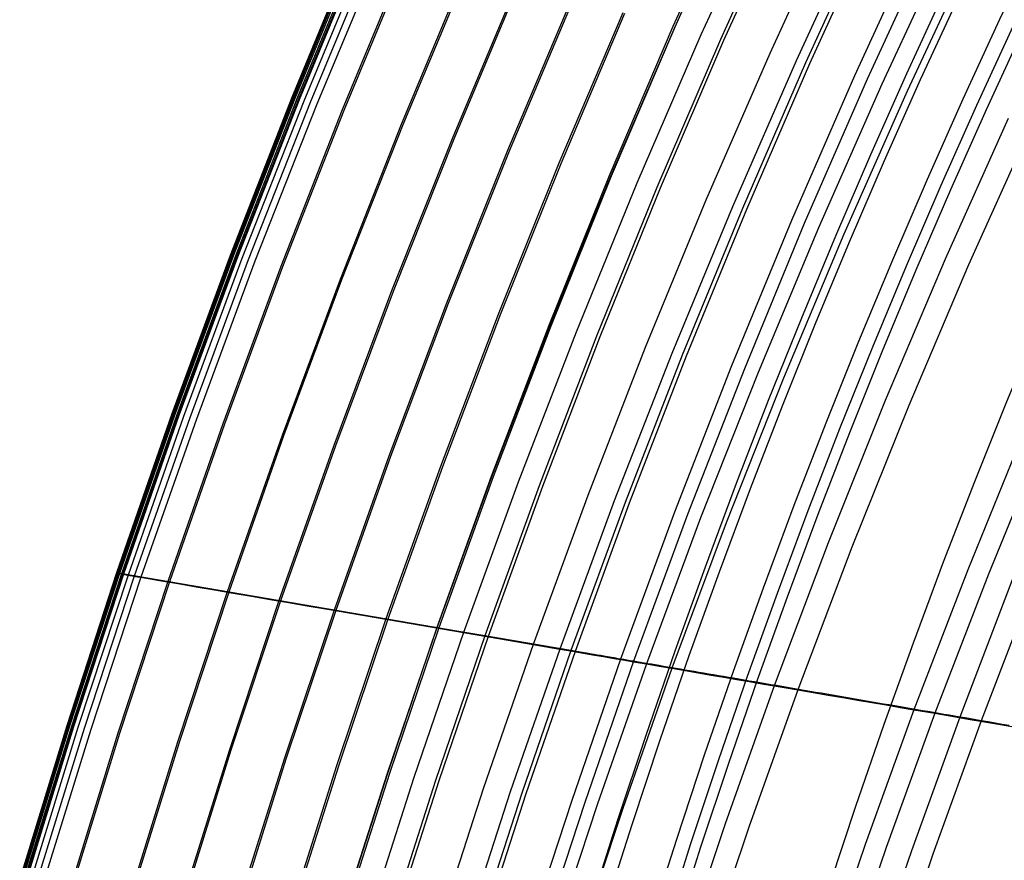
# Model space of a CAD drawing. Extents: x 112 to 670, y -274 to 273.
# Tile 21 of 84: x 126 to 160, y 59 to 88. Entities that reach past the tile are written whole.
import ezdxf

# ---------------------------------------------------------------- set-up
doc = ezdxf.new("R2010")
doc.units = 0
doc.layers.add('PREDEFINITO', color=7, linetype='CONTINUOUS')

msp = doc.modelspace()

# ---------------------------------------------------------------- linework, layer by layer
at = {"layer": 'PREDEFINITO'}
for p, q in [((151.151, 93.185, 42.866), (148.811, 87.985, 42.843)), ((151.217, 93.137, 271.777), (148.862, 87.947, 271.753)), ((151.219, 93.164, 41.681), (148.879, 87.966, 41.659)), ((152.145, 92.859, 271.741), (149.793, 87.693, 271.716)), ((152.808, 92.69, 18.608), (150.475, 87.532, 18.588)), ((152.92, 92.657, 17.463), (150.587, 87.502, 17.443)), ((154.548, 92.141, 271.573), (152.206, 87.036, 271.55)), ((155.468, 91.865, 271.441), (153.129, 86.784, 271.419)), ((155.783, 91.801, -6.714), (153.462, 86.72, -6.732)), ((155.924, 91.759, -7.947), (153.603, 86.681, -7.966)), ((157.485, 91.298, -15.26), (155.174, 86.259, -15.274)), ((157.928, 91.168, -16.102), (155.62, 86.139, -16.114)), ((137.713, 91.006, 267.525), (135.441, 85.495, 267.486)), ((137.723, 91.005, 263.854), (135.452, 85.494, 263.815)), ((137.756, 90.996, 262.677), (135.485, 85.486, 262.638)), ((137.773, 90.987, 268.71), (135.5, 85.479, 268.671)), ((137.825, 90.97, 269.24), (135.551, 85.464, 269.201)), ((137.898, 90.947, 269.644), (135.621, 85.443, 269.607)), ((137.896, 90.958, 258.814), (135.626, 85.452, 258.776)), ((137.944, 90.946, 257.635), (135.674, 85.44, 257.597)), ((137.981, 90.92, 269.93), (135.702, 85.42, 269.895)), ((138.146, 90.87, 270.319), (135.865, 85.375, 270.288)), ((158.458, 90.972, 270.612), (156.132, 85.967, 270.592)), ((138.37, 90.806, 270.618), (136.088, 85.318, 270.59)), ((138.603, 90.742, 270.725), (136.321, 85.26, 270.698)), ((139.479, 90.527, 224.959), (137.215, 85.061, 224.924)), ((139.537, 90.512, 223.782), (137.273, 85.046, 223.747)), ((159.343, 90.707, 270.253), (157.021, 85.725, 270.234)), ((141.54, 89.966, 181.281), (139.282, 84.551, 181.249)), ((141.595, 89.951, 180.103), (139.338, 84.538, 180.071)), ((143.338, 89.476, 143.737), (141.087, 84.107, 143.708)), ((143.396, 89.46, 142.56), (141.145, 84.093, 142.531)), ((145.248, 88.956, 105.448), (143.003, 83.635, 105.422)), ((145.309, 88.939, 104.27), (143.064, 83.62, 104.244)), ((147.048, 88.465, 72.283), (144.81, 83.19, 72.26)), ((147.117, 88.447, 71.109), (144.879, 83.173, 71.086)), ((148.811, 87.985, 42.843), (146.579, 82.754, 42.823)), ((148.862, 87.947, 271.753), (146.615, 82.724, 271.73)), ((148.879, 87.966, 41.659), (146.647, 82.737, 41.638)), ((149.793, 87.693, 271.716), (147.549, 82.494, 271.693)), ((150.475, 87.532, 18.588), (148.249, 82.343, 18.57)), ((150.587, 87.502, 17.443), (148.362, 82.316, 17.425)), ((152.206, 87.036, 271.55), (149.97, 81.898, 271.528)), ((153.129, 86.784, 271.419), (150.898, 81.669, 271.398)), ((153.462, 86.72, -6.732), (151.247, 81.605, -6.75)), ((153.603, 86.681, -7.966), (151.388, 81.571, -7.983)), ((155.174, 86.259, -15.274), (152.968, 81.186, -15.286)), ((155.62, 86.139, -16.114), (153.417, 81.077, -16.126)), ((156.132, 85.967, 270.592), (153.911, 80.928, 270.573)), ((157.021, 85.725, 270.234), (154.803, 80.708, 270.215)), ((135.441, 85.495, 267.486), (133.282, 79.96, 267.45)), ((135.452, 85.494, 263.815), (133.294, 79.958, 263.779)), ((135.485, 85.486, 262.638), (133.327, 79.951, 262.603)), ((135.5, 85.479, 268.671), (133.339, 79.945, 268.635)), ((135.551, 85.464, 269.201), (133.389, 79.932, 269.165)), ((135.621, 85.443, 269.607), (133.457, 79.914, 269.572)), ((135.626, 85.452, 258.776), (133.469, 79.92, 258.74)), ((135.674, 85.44, 257.597), (133.517, 79.91, 257.561)), ((135.702, 85.42, 269.895), (133.536, 79.894, 269.863)), ((135.865, 85.375, 270.288), (133.697, 79.855, 270.26)), ((136.088, 85.318, 270.59), (133.919, 79.804, 270.565)), ((136.321, 85.26, 270.698), (134.153, 79.752, 270.672)), ((137.215, 85.061, 224.924), (135.063, 79.568, 224.891)), ((137.273, 85.046, 223.747), (135.12, 79.556, 223.714)), ((160.563, 84.761, 268.307), (158.358, 79.833, 268.291)), ((139.282, 84.551, 181.249), (137.136, 79.11, 181.219)), ((139.338, 84.538, 180.071), (137.192, 79.098, 180.042)), ((161.382, 84.539, 267.743), (159.179, 79.631, 267.728)), ((141.087, 84.107, 143.708), (138.946, 78.711, 143.681)), ((141.145, 84.093, 142.531), (139.004, 78.698, 142.504)), ((143.003, 83.635, 105.422), (140.868, 78.286, 105.398)), ((143.064, 83.62, 104.244), (140.929, 78.273, 104.22)), ((144.81, 83.19, 72.26), (142.68, 77.886, 72.239)), ((144.879, 83.173, 71.086), (142.749, 77.871, 71.065)), ((146.579, 82.754, 42.823), (144.454, 77.495, 42.803)), ((146.615, 82.724, 271.73), (144.477, 77.472, 271.708)), ((146.647, 82.737, 41.638), (144.523, 77.479, 41.619)), ((147.549, 82.494, 271.693), (145.414, 77.265, 271.672)), ((148.249, 82.343, 18.57), (146.13, 77.125, 18.553)), ((148.362, 82.316, 17.425), (146.243, 77.1, 17.408)), ((149.97, 81.898, 271.528), (147.842, 76.729, 271.508)), ((150.898, 81.669, 271.398), (148.772, 76.524, 271.378)), ((151.247, 81.605, -6.75), (149.137, 76.462, -6.766)), ((151.388, 81.571, -7.983), (149.279, 76.43, -7.999)), ((152.968, 81.186, -15.286), (150.867, 76.084, -15.298)), ((153.417, 81.077, -16.126), (151.318, 75.985, -16.136)), ((153.911, 80.928, 270.573), (151.794, 75.857, 270.555)), ((154.803, 80.708, 270.215), (152.689, 75.659, 270.199)), ((133.282, 79.96, 267.45), (131.235, 74.402, 267.416)), ((133.294, 79.958, 263.779), (131.249, 74.4, 263.746)), ((133.327, 79.951, 262.603), (131.282, 74.394, 262.57)), ((133.339, 79.945, 268.635), (131.292, 74.389, 268.602)), ((133.389, 79.932, 269.165), (131.34, 74.378, 269.133)), ((133.457, 79.914, 269.572), (131.406, 74.363, 269.541)), ((133.469, 79.92, 258.74), (131.424, 74.366, 258.708)), ((133.517, 79.91, 257.561), (131.472, 74.357, 257.529)), ((133.536, 79.894, 269.863), (131.483, 74.345, 269.833)), ((133.697, 79.855, 270.26), (131.642, 74.311, 270.234)), ((133.919, 79.804, 270.565), (131.863, 74.267, 270.541)), ((158.358, 79.833, 268.291), (156.256, 74.873, 268.277)), ((134.153, 79.752, 270.672), (132.097, 74.22, 270.649)), ((135.063, 79.568, 224.891), (133.022, 74.053, 224.861)), ((135.12, 79.556, 223.714), (133.08, 74.042, 223.684)), ((159.179, 79.631, 267.728), (157.08, 74.691, 267.714)), ((137.136, 79.11, 181.219), (135.101, 73.646, 181.192)), ((137.192, 79.098, 180.042), (135.156, 73.635, 180.015)), ((138.946, 78.711, 143.681), (136.915, 73.291, 143.656)), ((139.004, 78.698, 142.504), (136.973, 73.279, 142.479)), ((140.868, 78.286, 105.398), (138.842, 72.913, 105.376)), ((140.929, 78.273, 104.22), (138.903, 72.901, 104.198)), ((142.68, 77.886, 72.239), (140.658, 72.558, 72.219)), ((142.749, 77.871, 71.065), (140.728, 72.544, 71.045)), ((144.454, 77.495, 42.803), (142.437, 72.209, 42.786)), ((144.477, 77.472, 271.708), (142.447, 72.193, 271.689)), ((144.523, 77.479, 41.619), (142.506, 72.196, 41.601)), ((145.414, 77.265, 271.672), (143.387, 72.009, 271.652)), ((146.13, 77.125, 18.553), (144.118, 71.881, 18.537)), ((146.243, 77.1, 17.408), (144.231, 71.859, 17.393)), ((147.842, 76.729, 271.508), (145.821, 71.532, 271.489)), ((148.772, 76.524, 271.378), (146.753, 71.35, 271.36)), ((149.137, 76.462, -6.766), (147.132, 71.291, -6.781)), ((149.279, 76.43, -7.999), (147.275, 71.263, -8.014)), ((150.867, 76.084, -15.298), (148.87, 70.954, -15.309)), ((151.318, 75.985, -16.136), (149.323, 70.866, -16.146)), ((151.794, 75.857, 270.555), (149.783, 70.757, 270.539)), ((152.689, 75.659, 270.199), (150.681, 70.581, 270.183)), ((156.256, 74.873, 268.277), (154.257, 69.881, 268.263)), ((157.08, 74.691, 267.714), (155.083, 69.72, 267.701)), ((131.235, 74.402, 267.416), (129.301, 68.825, 267.386)), ((131.249, 74.4, 263.746), (129.315, 68.823, 263.716)), ((131.282, 74.394, 262.57), (129.348, 68.818, 262.54)), ((131.292, 74.389, 268.602), (129.356, 68.814, 268.572)), ((131.34, 74.378, 269.133), (129.403, 68.805, 269.103)), ((131.406, 74.363, 269.541), (129.468, 68.792, 269.512)), ((131.424, 74.366, 258.708), (129.491, 68.793, 258.678)), ((131.472, 74.357, 257.529), (129.539, 68.785, 257.499)), ((131.483, 74.345, 269.833), (129.543, 68.777, 269.806)), ((131.642, 74.311, 270.234), (129.7, 68.748, 270.21)), ((131.863, 74.267, 270.541), (129.92, 68.709, 270.519)), ((132.097, 74.22, 270.649), (130.154, 68.669, 270.628)), ((133.022, 74.053, 224.861), (131.092, 68.519, 224.833)), ((133.08, 74.042, 223.684), (131.15, 68.509, 223.657)), ((135.101, 73.646, 181.192), (133.175, 68.162, 181.167)), ((135.156, 73.635, 180.015), (133.231, 68.152, 179.99)), ((161.134, 73.797, 264.246), (159.148, 68.925, 264.235)), ((161.86, 73.637, 263.499), (159.877, 68.782, 263.488)), ((136.915, 73.291, 143.656), (134.994, 67.85, 143.634)), ((136.973, 73.279, 142.479), (135.052, 67.84, 142.457)), ((138.842, 72.913, 105.376), (136.925, 67.519, 105.356)), ((138.903, 72.901, 104.198), (136.986, 67.509, 104.178)), ((140.658, 72.558, 72.219), (138.745, 67.207, 72.201)), ((140.728, 72.544, 71.045), (138.814, 67.195, 71.027)), ((142.447, 72.193, 271.689), (140.525, 66.89, 271.671)), ((142.437, 72.209, 42.786), (140.527, 66.902, 42.769)), ((142.506, 72.196, 41.601), (140.596, 66.89, 41.585)), ((143.387, 72.009, 271.652), (141.467, 66.729, 271.634)), ((144.118, 71.881, 18.537), (142.212, 66.613, 18.523)), ((144.231, 71.859, 17.393), (142.325, 66.594, 17.378)), ((145.821, 71.532, 271.489), (143.907, 66.311, 271.472)), ((146.753, 71.35, 271.36), (144.841, 66.151, 271.344)), ((147.132, 71.291, -6.781), (145.233, 66.096, -6.794)), ((147.275, 71.263, -8.014), (145.376, 66.071, -8.027)), ((148.87, 70.954, -15.309), (146.977, 65.799, -15.319)), ((149.323, 70.866, -16.146), (147.432, 65.722, -16.155)), ((149.783, 70.757, 270.539), (147.878, 65.63, 270.525)), ((150.681, 70.581, 270.183), (148.777, 65.476, 270.169)), ((154.257, 69.881, 268.263), (152.362, 64.863, 268.251)), ((155.083, 69.72, 267.701), (153.19, 64.721, 267.689)), ((129.301, 68.825, 267.386), (127.55, 63.461, 267.36)), ((129.315, 68.823, 263.716), (127.565, 63.46, 263.691)), ((129.348, 68.818, 262.54), (127.599, 63.455, 262.514)), ((129.356, 68.814, 268.572), (127.605, 63.452, 268.546)), ((129.403, 68.805, 269.103), (127.65, 63.444, 269.077)), ((129.468, 68.792, 269.512), (127.713, 63.434, 269.487)), ((129.491, 68.793, 258.678), (127.742, 63.434, 258.653)), ((129.543, 68.777, 269.806), (127.787, 63.421, 269.783)), ((129.539, 68.785, 257.499), (127.79, 63.426, 257.474)), ((129.7, 68.748, 270.21), (127.942, 63.396, 270.189)), ((129.491, 68.793, 258.678), (129.283, 68.829, 265.549)), ((129.283, 68.829, 265.549), (129.283, 68.828, 266.466)), ((129.283, 68.828, 266.466), (129.301, 68.825, 267.386)), ((129.301, 68.825, 267.386), (129.323, 68.821, 267.978)), ((129.323, 68.821, 267.978), (129.356, 68.814, 268.572)), ((129.356, 68.814, 268.572), (129.376, 68.81, 268.838)), ((129.376, 68.81, 268.838), (129.403, 68.805, 269.103)), ((129.403, 68.805, 269.103), (129.416, 68.802, 269.206)), ((129.416, 68.802, 269.206), (129.431, 68.799, 269.309)), ((129.431, 68.799, 269.309), (129.448, 68.796, 269.411)), ((129.448, 68.796, 269.411), (129.468, 68.792, 269.512)), ((129.468, 68.792, 269.512), (129.484, 68.789, 269.587)), ((129.484, 68.789, 269.587), (129.502, 68.785, 269.661)), ((141.3, 66.769, 29.962), (129.491, 68.793, 258.678)), ((129.502, 68.785, 269.661), (129.522, 68.781, 269.734)), ((129.522, 68.781, 269.734), (129.543, 68.777, 269.806)), ((129.543, 68.777, 269.806), (129.559, 68.774, 269.858)), ((129.559, 68.774, 269.858), (129.576, 68.771, 269.909)), ((129.576, 68.771, 269.909), (129.594, 68.767, 269.96)), ((129.594, 68.767, 269.96), (129.613, 68.764, 270.011)), ((129.613, 68.764, 270.011), (129.633, 68.76, 270.061)), ((129.633, 68.76, 270.061), (129.655, 68.756, 270.111)), ((129.655, 68.756, 270.111), (129.677, 68.752, 270.161)), ((129.677, 68.752, 270.161), (129.7, 68.748, 270.21)), ((129.7, 68.748, 270.21), (129.722, 68.744, 270.255)), ((129.722, 68.744, 270.255), (129.746, 68.74, 270.299)), ((129.746, 68.74, 270.299), (129.758, 68.737, 270.321)), ((129.758, 68.737, 270.321), (129.771, 68.735, 270.342)), ((129.771, 68.735, 270.342), (129.784, 68.733, 270.363)), ((129.784, 68.733, 270.363), (129.797, 68.73, 270.383)), ((129.797, 68.73, 270.383), (129.811, 68.728, 270.403)), ((129.811, 68.728, 270.403), (129.825, 68.726, 270.422)), ((129.825, 68.726, 270.422), (129.84, 68.723, 270.44)), ((129.84, 68.723, 270.44), (129.847, 68.722, 270.449)), ((129.847, 68.722, 270.449), (129.855, 68.72, 270.458)), ((129.855, 68.72, 270.458), (129.862, 68.719, 270.466)), ((129.862, 68.719, 270.466), (129.87, 68.718, 270.475)), ((159.148, 68.925, 264.235), (157.264, 64.023, 264.225)), ((159.877, 68.782, 263.488), (157.994, 63.898, 263.478)), ((129.92, 68.709, 270.519), (128.161, 63.363, 270.501)), ((130.154, 68.669, 270.628), (128.396, 63.328, 270.61)), ((131.092, 68.519, 224.833), (129.345, 63.196, 224.81)), ((131.15, 68.509, 223.657), (129.404, 63.187, 223.633)), ((129.87, 68.718, 270.475), (129.878, 68.716, 270.483)), ((129.878, 68.716, 270.483), (129.886, 68.715, 270.491)), ((129.886, 68.715, 270.491), (129.894, 68.713, 270.498)), ((129.894, 68.713, 270.498), (129.903, 68.712, 270.505)), ((129.903, 68.712, 270.505), (129.911, 68.71, 270.513)), ((129.911, 68.71, 270.513), (129.92, 68.709, 270.519)), ((129.92, 68.709, 270.519), (129.926, 68.708, 270.524)), ((129.926, 68.708, 270.524), (129.933, 68.707, 270.529)), ((129.933, 68.707, 270.529), (129.94, 68.705, 270.534)), ((129.94, 68.705, 270.534), (129.946, 68.704, 270.538)), ((129.946, 68.704, 270.538), (129.953, 68.703, 270.543)), ((129.953, 68.703, 270.543), (129.96, 68.702, 270.547)), ((129.96, 68.702, 270.547), (129.974, 68.7, 270.555)), ((129.974, 68.7, 270.555), (129.988, 68.697, 270.563)), ((129.988, 68.697, 270.563), (130.003, 68.695, 270.57)), ((130.003, 68.695, 270.57), (130.017, 68.692, 270.577)), ((130.017, 68.692, 270.577), (130.032, 68.69, 270.584)), ((130.032, 68.69, 270.584), (130.047, 68.687, 270.59)), ((130.047, 68.687, 270.59), (130.062, 68.684, 270.596)), ((130.062, 68.684, 270.596), (130.093, 68.679, 270.607)), ((130.093, 68.679, 270.607), (130.154, 68.669, 270.628)), ((130.154, 68.669, 270.628), (130.477, 68.613, 270.731)), ((130.477, 68.613, 270.731), (130.799, 68.558, 270.827)), ((130.799, 68.558, 270.827), (131.445, 68.447, 271.002)), ((131.445, 68.447, 271.002), (132.091, 68.337, 271.154)), ((160.73, 68.636, -17.886), (158.867, 63.765, -17.882)), ((161.477, 68.489, -17.399), (159.615, 63.637, -17.394)), ((133.175, 68.162, 181.167), (131.432, 62.886, 181.146)), ((133.231, 68.152, 179.99), (131.488, 62.877, 179.969)), ((132.091, 68.337, 271.154), (132.737, 68.226, 271.285)), ((132.737, 68.226, 271.285), (133.384, 68.115, 271.395)), ((133.384, 68.115, 271.395), (134.032, 68.004, 271.487)), ((134.994, 67.85, 143.634), (133.253, 62.615, 143.615)), ((135.052, 67.84, 142.457), (133.311, 62.607, 142.438)), ((134.032, 68.004, 271.487), (134.68, 67.893, 271.561)), ((134.68, 67.893, 271.561), (135.328, 67.782, 271.619)), ((135.328, 67.782, 271.619), (135.977, 67.67, 271.663)), ((136.925, 67.519, 105.356), (135.187, 62.328, 105.339)), ((136.986, 67.509, 104.178), (135.249, 62.319, 104.161)), ((135.977, 67.67, 271.663), (136.626, 67.559, 271.693)), ((136.626, 67.559, 271.693), (137.925, 67.336, 271.718)), ((138.745, 67.207, 72.201), (137.011, 62.057, 72.186)), ((138.814, 67.195, 71.027), (137.08, 62.047, 71.012)), ((137.925, 67.336, 271.718), (139.225, 67.113, 271.707)), ((139.225, 67.113, 271.707), (141.467, 66.729, 271.634)), ((140.525, 66.89, 271.671), (138.784, 61.785, 271.655)), ((140.527, 66.902, 42.769), (138.796, 61.792, 42.756)), ((140.596, 66.89, 41.585), (138.865, 61.782, 41.572)), ((141.467, 66.729, 271.634), (139.727, 61.645, 271.619)), ((142.212, 66.613, 18.523), (141.3, 66.769, 29.962)), ((141.467, 66.729, 271.634), (142.688, 66.52, 271.574)), ((142.212, 66.613, 18.523), (140.484, 61.542, 18.511)), ((142.325, 66.594, 17.378), (140.597, 61.525, 17.366)), ((143.907, 66.311, 271.472), (142.171, 61.282, 271.458)), ((145.233, 66.096, -6.794), (142.212, 66.613, 18.523)), ((142.688, 66.52, 271.574), (143.298, 66.415, 271.53)), ((143.298, 66.415, 271.53), (143.907, 66.311, 271.472)), ((143.907, 66.311, 271.472), (144.374, 66.231, 271.414)), ((144.841, 66.151, 271.344), (143.107, 61.143, 271.33)), ((145.233, 66.096, -6.794), (143.51, 61.093, -6.806)), ((145.376, 66.071, -8.027), (143.653, 61.072, -8.039)), ((144.374, 66.231, 271.414), (144.841, 66.151, 271.344)), ((144.841, 66.151, 271.344), (145.225, 66.085, 271.274)), ((145.225, 66.085, 271.274), (145.608, 66.019, 271.195)), ((145.632, 66.028, -10.029), (145.233, 66.096, -6.794)), ((145.608, 66.019, 271.195), (145.99, 65.954, 271.106)), ((145.781, 66.002, -11.006), (145.632, 66.028, -10.029)), ((145.954, 65.973, -11.957), (145.781, 66.002, -11.006)), ((146.05, 65.957, -12.419), (145.954, 65.973, -11.957)), ((146.154, 65.939, -12.872), (146.05, 65.957, -12.419)), ((146.977, 65.799, -15.319), (145.26, 60.835, -15.327)), ((147.432, 65.722, -16.155), (145.716, 60.768, -16.162)), ((145.99, 65.954, 271.106), (146.37, 65.889, 271.007)), ((147.878, 65.63, 270.525), (146.149, 60.692, 270.513)), ((146.266, 65.92, -13.313), (146.154, 65.939, -12.872)), ((146.387, 65.899, -13.742), (146.266, 65.92, -13.313)), ((146.37, 65.889, 271.007), (146.75, 65.824, 270.9)), ((146.518, 65.877, -14.159), (146.387, 65.899, -13.742)), ((146.588, 65.865, -14.362), (146.518, 65.877, -14.159)), ((146.66, 65.853, -14.561), (146.588, 65.865, -14.362)), ((146.735, 65.84, -14.757), (146.66, 65.853, -14.561)), ((146.812, 65.827, -14.948), (146.735, 65.84, -14.757)), ((146.75, 65.824, 270.9), (147.127, 65.759, 270.783)), ((146.893, 65.814, -15.136), (146.812, 65.827, -14.948)), ((146.977, 65.799, -15.319), (146.893, 65.814, -15.136)), ((147.084, 65.781, -15.538), (146.977, 65.799, -15.319)), ((147.195, 65.762, -15.75), (147.084, 65.781, -15.538)), ((147.127, 65.759, 270.783), (147.503, 65.695, 270.658)), ((147.311, 65.743, -15.955), (147.195, 65.762, -15.75)), ((147.432, 65.722, -16.155), (147.311, 65.743, -15.955)), ((147.549, 65.702, -16.337), (147.432, 65.722, -16.155)), ((147.503, 65.695, 270.658), (147.878, 65.63, 270.525)), ((147.671, 65.682, -16.514), (147.549, 65.702, -16.337)), ((147.796, 65.66, -16.685), (147.671, 65.682, -16.514)), ((147.925, 65.638, -16.851), (147.796, 65.66, -16.685)), ((147.878, 65.63, 270.525), (148.329, 65.553, 270.353)), ((148.057, 65.616, -17.011), (147.925, 65.638, -16.851)), ((148.193, 65.593, -17.165), (148.057, 65.616, -17.011)), ((148.777, 65.476, 270.169), (147.05, 60.558, 270.157)), ((148.332, 65.569, -17.315), (148.193, 65.593, -17.165)), ((148.329, 65.553, 270.353), (148.777, 65.476, 270.169)), ((148.474, 65.545, -17.458), (148.332, 65.569, -17.315)), ((148.62, 65.52, -17.596), (148.474, 65.545, -17.458)), ((148.768, 65.495, -17.729), (148.62, 65.52, -17.596)), ((148.92, 65.469, -17.857), (148.768, 65.495, -17.729)), ((148.777, 65.476, 270.169), (149.238, 65.398, 269.968)), ((149.074, 65.443, -17.979), (148.92, 65.469, -17.857)), ((149.231, 65.416, -18.096), (149.074, 65.443, -17.979)), ((149.391, 65.389, -18.208), (149.231, 65.416, -18.096)), ((149.238, 65.398, 269.968), (149.695, 65.319, 269.755)), ((149.554, 65.361, -18.314), (149.391, 65.389, -18.208)), ((149.719, 65.333, -18.416), (149.554, 65.361, -18.314)), ((149.695, 65.319, 269.755), (150.149, 65.241, 269.531)), ((149.886, 65.304, -18.512), (149.719, 65.333, -18.416)), ((150.056, 65.275, -18.603), (149.886, 65.304, -18.512)), ((150.228, 65.246, -18.689), (150.056, 65.275, -18.603)), ((150.149, 65.241, 269.531), (150.599, 65.164, 269.296)), ((150.403, 65.216, -18.77), (150.228, 65.246, -18.689)), ((150.579, 65.186, -18.847), (150.403, 65.216, -18.77)), ((150.757, 65.155, -18.918), (150.579, 65.186, -18.847)), ((150.599, 65.164, 269.296), (151.046, 65.088, 269.05)), ((150.938, 65.125, -18.984), (150.757, 65.155, -18.918)), ((151.12, 65.093, -19.045), (150.938, 65.125, -18.984)), ((151.046, 65.088, 269.05), (151.488, 65.012, 268.794)), ((151.304, 65.062, -19.102), (151.12, 65.093, -19.045)), ((151.489, 65.03, -19.153), (151.304, 65.062, -19.102)), ((151.488, 65.012, 268.794), (151.927, 64.937, 268.527)), ((151.676, 64.998, -19.2), (151.489, 65.03, -19.153)), ((151.865, 64.966, -19.242), (151.676, 64.998, -19.2)), ((152.054, 64.934, -19.28), (151.865, 64.966, -19.242)), ((151.927, 64.937, 268.527), (152.362, 64.863, 268.251)), ((152.245, 64.901, -19.312), (152.054, 64.934, -19.28)), ((152.362, 64.863, 268.251), (150.641, 60.025, 268.24)), ((153.19, 64.721, 267.689), (151.471, 59.902, 267.679)), ((152.438, 64.868, -19.34), (152.245, 64.901, -19.312)), ((152.362, 64.863, 268.251), (152.778, 64.791, 267.974)), ((152.631, 64.835, -19.364), (152.438, 64.868, -19.34)), ((152.826, 64.802, -19.383), (152.631, 64.835, -19.364)), ((152.778, 64.791, 267.974), (153.19, 64.721, 267.689)), ((153.021, 64.768, -19.397), (152.826, 64.802, -19.383)), ((153.217, 64.735, -19.407), (153.021, 64.768, -19.397)), ((153.19, 64.721, 267.689), (153.723, 64.629, 267.302)), ((153.414, 64.701, -19.412), (153.217, 64.735, -19.407)), ((153.612, 64.667, -19.413), (153.414, 64.701, -19.412)), ((153.81, 64.633, -19.41), (153.612, 64.667, -19.413)), ((153.723, 64.629, 267.302), (154.249, 64.539, 266.901)), ((154.008, 64.599, -19.402), (153.81, 64.633, -19.41)), ((154.207, 64.565, -19.389), (154.008, 64.599, -19.402)), ((154.407, 64.531, -19.373), (154.207, 64.565, -19.389)), ((154.249, 64.539, 266.901), (154.768, 64.451, 266.486)), ((154.606, 64.497, -19.352), (154.407, 64.531, -19.373)), ((154.806, 64.462, -19.327), (154.606, 64.497, -19.352)), ((154.768, 64.451, 266.486), (155.281, 64.363, 266.058)), ((155.005, 64.428, -19.298), (154.806, 64.462, -19.327)), ((155.205, 64.394, -19.264), (155.005, 64.428, -19.298)), ((155.404, 64.36, -19.227), (155.205, 64.394, -19.264)), ((155.281, 64.363, 266.058), (155.786, 64.276, 265.617)), ((155.604, 64.326, -19.185), (155.404, 64.36, -19.227)), ((155.802, 64.292, -19.139), (155.604, 64.326, -19.185)), ((155.786, 64.276, 265.617), (156.286, 64.191, 265.164)), ((156.001, 64.258, -19.089), (155.802, 64.292, -19.139)), ((156.199, 64.224, -19.036), (156.001, 64.258, -19.089)), ((157.264, 64.023, 264.225), (155.552, 59.297, 264.216)), ((156.396, 64.19, -18.978), (156.199, 64.224, -19.036)), ((157.994, 63.898, 263.478), (156.284, 59.189, 263.47)), ((156.286, 64.191, 265.164), (156.778, 64.106, 264.7)), ((156.593, 64.156, -18.916), (156.396, 64.19, -18.978)), ((156.789, 64.122, -18.851), (156.593, 64.156, -18.916)), ((156.778, 64.106, 264.7), (157.264, 64.023, 264.225)), ((156.984, 64.089, -18.781), (156.789, 64.122, -18.851)), ((157.178, 64.056, -18.708), (156.984, 64.089, -18.781)), ((157.371, 64.022, -18.631), (157.178, 64.056, -18.708)), ((157.264, 64.023, 264.225), (157.994, 63.898, 263.478)), ((157.563, 63.989, -18.55), (157.371, 64.022, -18.631)), ((157.753, 63.957, -18.466), (157.563, 63.989, -18.55)), ((157.943, 63.924, -18.377), (157.753, 63.957, -18.466)), ((158.131, 63.892, -18.285), (157.943, 63.924, -18.377)), ((157.994, 63.898, 263.478), (158.587, 63.797, 262.844)), ((158.317, 63.86, -18.19), (158.131, 63.892, -18.285)), ((158.867, 63.765, -17.882), (157.173, 59.07, -17.878)), ((159.615, 63.637, -17.394), (157.922, 58.958, -17.39)), ((158.502, 63.828, -18.091), (158.317, 63.86, -18.19)), ((158.685, 63.797, -17.988), (158.502, 63.828, -18.091)), ((158.587, 63.797, 262.844), (159.169, 63.697, 262.196)), ((158.867, 63.765, -17.882), (158.685, 63.797, -17.988)), ((159.057, 63.733, -17.766), (158.867, 63.765, -17.882)), ((159.245, 63.7, -17.646), (159.057, 63.733, -17.766)), ((159.169, 63.697, 262.196), (159.742, 63.599, 261.535)), ((159.431, 63.668, -17.522), (159.245, 63.7, -17.646)), ((159.615, 63.637, -17.394), (159.431, 63.668, -17.522)), ((159.868, 63.593, -17.21), (159.615, 63.637, -17.394)), ((159.742, 63.599, 261.535), (160.304, 63.503, 260.86)), ((160.116, 63.551, -17.02), (159.868, 63.593, -17.21)), ((160.361, 63.509, -16.821), (160.116, 63.551, -17.02)), ((127.55, 63.461, 267.36), (125.901, 58.085, 267.337)), ((127.565, 63.46, 263.691), (125.916, 58.084, 263.668)), ((127.599, 63.455, 262.514), (125.95, 58.08, 262.492)), ((127.605, 63.452, 268.546), (125.954, 58.078, 268.523)), ((127.65, 63.444, 269.077), (125.999, 58.071, 269.055)), ((127.713, 63.434, 269.487), (126.061, 58.063, 269.465)), ((127.742, 63.434, 258.653), (126.093, 58.062, 258.63)), ((127.787, 63.421, 269.783), (126.133, 58.052, 269.763)), ((127.79, 63.426, 257.474), (126.142, 58.056, 257.451)), ((127.942, 63.396, 270.189), (126.286, 58.032, 270.172)), ((128.161, 63.363, 270.501), (126.505, 58.003, 270.485)), ((128.396, 63.328, 270.61), (126.74, 57.974, 270.594)), ((129.345, 63.196, 224.81), (127.699, 57.859, 224.789)), ((160.304, 63.503, 260.86), (161.403, 63.315, 259.476)), ((160.602, 63.467, -16.616), (160.361, 63.509, -16.821)), ((129.404, 63.187, 223.633), (127.758, 57.852, 223.612)), ((131.432, 62.886, 181.146), (129.789, 57.596, 181.127)), ((131.488, 62.877, 179.969), (129.845, 57.589, 179.95)), ((133.253, 62.615, 143.615), (131.612, 57.366, 143.598)), ((133.311, 62.607, 142.438), (131.671, 57.359, 142.421)), ((135.187, 62.328, 105.339), (133.549, 57.122, 105.324)), ((135.249, 62.319, 104.161), (133.611, 57.114, 104.146)), ((137.011, 62.057, 72.186), (135.375, 56.892, 72.172)), ((137.08, 62.047, 71.012), (135.445, 56.883, 70.998)), ((138.784, 61.785, 271.655), (137.142, 56.663, 271.642)), ((138.796, 61.792, 42.756), (137.163, 56.667, 42.743)), ((138.865, 61.782, 41.572), (137.232, 56.658, 41.56)), ((139.727, 61.645, 271.619), (138.086, 56.544, 271.606)), ((140.484, 61.542, 18.511), (138.853, 56.454, 18.5)), ((140.597, 61.525, 17.366), (138.967, 56.44, 17.356)), ((142.171, 61.282, 271.458), (140.533, 56.236, 271.445)), ((143.107, 61.143, 271.33), (141.47, 56.118, 271.317)), ((143.51, 61.093, -6.806), (141.884, 56.073, -6.816)), ((143.653, 61.072, -8.039), (142.027, 56.054, -8.049)), ((145.26, 60.835, -15.327), (143.638, 55.853, -15.335)), ((145.716, 60.768, -16.162), (144.095, 55.796, -16.169)), ((146.149, 60.692, 270.513), (144.517, 55.734, 270.502)), ((147.05, 60.558, 270.157), (145.419, 55.62, 270.147)), ((150.641, 60.025, 268.24), (149.015, 55.168, 268.231)), ((151.471, 59.902, 267.679), (149.846, 55.063, 267.67)), ((155.552, 59.297, 264.216), (153.934, 54.548, 264.208)), ((156.284, 59.189, 263.47), (154.667, 54.456, 263.463)), ((157.173, 59.07, -17.878), (155.571, 54.352, -17.875)), ((157.922, 58.958, -17.39), (156.32, 54.257, -17.386))]:
    msp.add_line(p, q, dxfattribs=at)
for centre, radius in [((390, -18.831, 7.436), 255.559), ((390, -18.831, 20.802), 255.036), ((390, -18.831, -7.573), 253.393), ((390, -18.831, 28.418), 252.871), ((390, -18.831, -9.141), 252.497), ((390, -18.831, -11.306), 247.793), ((391, -17.718, 17.96), 240), ((391, -17.718, 2.96), 240), ((390, -18.831, -11.306), 239.953), ((390, -18.831, 36.408), 239.729), ((391, -25.718, -6.04), 240)]:
    msp.add_circle(centre, radius, dxfattribs=at)

doc.saveas('drawing.dxf')
